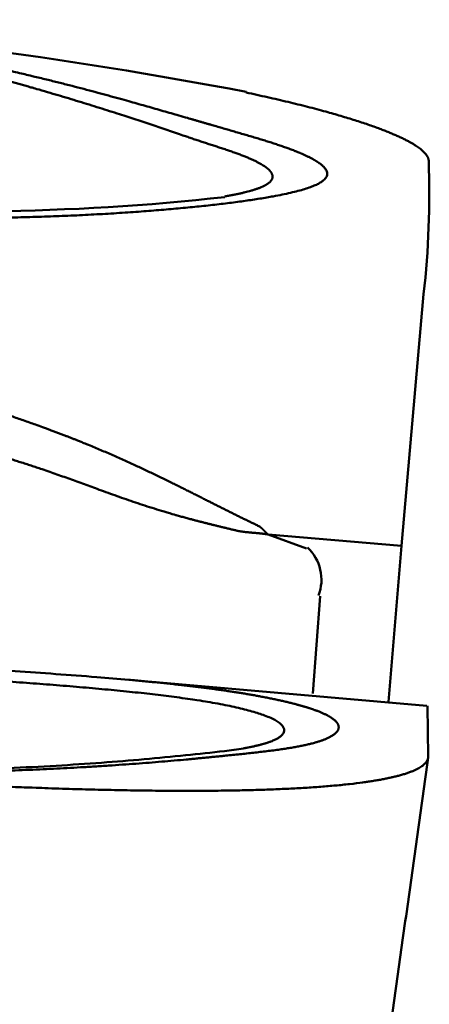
# Model space of a CAD drawing. Header units: inches. Extents: x -1.03 to 0.94, y -1.7 to 1.17.
# Tile 21 of 23: x -0.01467 to -0.00786, y 0.77529 to 0.79167. Entities that reach past the tile are written whole.
import ezdxf

# ---------------------------------------------------------------- set-up
doc = ezdxf.new("R2010")
doc.units = ezdxf.units.IN
doc.header["$LTSCALE"] = 0.03937
doc.header["$MEASUREMENT"] = 0
doc.layers.add('SKVIEW1', color=4, linetype='CONTINUOUS', lineweight=50)

msp = doc.modelspace()

# ---------------------------------------------------------------- linework, layer by layer
at = {"layer": 'SKVIEW1', "ltscale": 0.002671}
msp.add_line((-0.0079512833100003, 0.7871038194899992), (-0.0083211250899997, 0.78291449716), dxfattribs=at)
at = {"layer": 'SKVIEW1', "ltscale": 0.001414}
msp.add_line((-0.0083211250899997, 0.78291449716), (-0.0105397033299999, 0.7831054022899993), dxfattribs=at)
at = {"layer": 'SKVIEW1', "ltscale": 0.000431}
msp.add_line((-0.0105397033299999, 0.7831054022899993), (-0.0099017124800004, 0.7828728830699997), dxfattribs=at)
at = {"layer": 'SKVIEW1', "ltscale": 0.001653}
msp.add_line((-0.0085381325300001, 0.7803198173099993), (-0.0083211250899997, 0.78291449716), dxfattribs=at)
at = {"layer": 'SKVIEW1', "ltscale": 0.001029}
msp.add_line((-0.00967277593, 0.7820770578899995), (-0.00979375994, 0.7804613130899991), dxfattribs=at)
at = {"layer": 'SKVIEW1', "ltscale": 0.003161}
msp.add_line((-0.0078958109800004, 0.7802546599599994), (-0.0128552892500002, 0.7806860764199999), dxfattribs=at)
at = {"layer": 'SKVIEW1', "ltscale": 0.000537}
msp.add_line((-0.00788624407, 0.7802538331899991), (-0.0078755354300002, 0.779408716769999), dxfattribs=at)
at = {"layer": 'SKVIEW1'}
for centre, radius, start, end in [((-0.0258415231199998, 0.7120520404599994), 0.07982645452, 79.21570400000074, 85.8541619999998), ((-0.0225127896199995, 0.7887693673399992), 0.01465544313, 353.4747810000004, 2.147471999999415), ((-0.0155172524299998, 0.8268685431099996), 0.03838716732, 264.7510500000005, 276.3675409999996), ((-0.0103878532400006, 0.7823513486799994), 0.00073551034, 339.0144270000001, 47.01169199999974)]:
    msp.add_arc(centre, radius, start, end, dxfattribs=at)
for points, degree, knots in [([(-0.0190146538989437, 0.7885073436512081), (-0.0189408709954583, 0.7885012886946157), (-0.0188620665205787, 0.7884950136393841), (-0.0187746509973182, 0.7884882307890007), (-0.0181240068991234, 0.7884396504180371), (-0.0174739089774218, 0.7884041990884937), (-0.0169060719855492, 0.788383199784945), (-0.0146900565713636, 0.7883389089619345), (-0.0125996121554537, 0.7884385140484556), (-0.0110168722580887, 0.7885891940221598), (-0.0097658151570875, 0.7888026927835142), (-0.0095220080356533, 0.7890690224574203), (-0.0095268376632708, 0.7891425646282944), (-0.009655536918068, 0.7892957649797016), (-0.0100084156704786, 0.7894626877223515), (-0.0102331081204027, 0.7895497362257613), (-0.0111467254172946, 0.7898284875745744), (-0.0121036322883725, 0.7900931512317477), (-0.0126065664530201, 0.7902493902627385), (-0.0139999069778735, 0.7906385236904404), (-0.01569683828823, 0.7910209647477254), (-0.0166697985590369, 0.7912105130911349), (-0.0179954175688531, 0.7914106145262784), (-0.0194184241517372, 0.7915563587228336), (-0.0196193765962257, 0.7915756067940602), (-0.0198224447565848, 0.7915936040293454), (-0.0200242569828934, 0.7916099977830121)], 5, [0, 0, 0, 0, 0, 0, 0.0202528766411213, 0.0202528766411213, 0.0202528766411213, 0.1620144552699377, 0.1620144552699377, 0.1620144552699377, 0.578866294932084, 0.578866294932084, 0.578866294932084, 0.7251788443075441, 0.7251788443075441, 0.7251788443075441, 0.8719187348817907, 0.8719187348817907, 0.8719187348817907, 1.186071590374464, 1.186071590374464, 1.186071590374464, 1.492536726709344, 1.492536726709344, 1.492536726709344, 1.542782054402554, 1.542782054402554, 1.542782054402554, 1.542782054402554, 1.542782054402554, 1.542782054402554]), ([(-0.0112610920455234, 0.788728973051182), (-0.0106888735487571, 0.7888276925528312), (-0.0103534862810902, 0.7889443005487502), (-0.010329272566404, 0.7890819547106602), (-0.0105913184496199, 0.7892818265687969), (-0.011214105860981, 0.7895026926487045), (-0.0113932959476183, 0.7895560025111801), (-0.0121404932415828, 0.7898028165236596), (-0.012902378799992, 0.7900723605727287), (-0.013602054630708, 0.7902883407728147), (-0.014701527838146, 0.7906220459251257), (-0.0160122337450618, 0.7909447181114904), (-0.0166003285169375, 0.7910748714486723), (-0.0176070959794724, 0.7912636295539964), (-0.0187537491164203, 0.7914208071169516), (-0.0191715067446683, 0.7914708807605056), (-0.0195863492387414, 0.7915131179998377), (-0.0200025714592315, 0.7915468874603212)], 5, [0, 0, 0, 0, 0, 0, 0.3022114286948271, 0.3022114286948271, 0.3022114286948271, 0.4038299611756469, 0.4038299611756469, 0.4038299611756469, 0.7042544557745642, 0.7042544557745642, 0.7042544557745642, 0.9159944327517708, 0.9159944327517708, 0.9159944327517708, 1.02825954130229, 1.02825954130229, 1.02825954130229, 1.02825954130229, 1.02825954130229, 1.02825954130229]), ([(-0.0109069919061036, 0.790458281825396), (-0.0100270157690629, 0.7902711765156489), (-0.009259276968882, 0.7900757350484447), (-0.0086314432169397, 0.7898733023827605), (-0.0081038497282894, 0.7896377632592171), (-0.007905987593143, 0.7894292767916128), (-0.0078806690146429, 0.789390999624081), (-0.0078677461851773, 0.7893541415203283), (-0.0078670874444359, 0.7893185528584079)], 5, [0, 0, 0, 0, 0, 0, 0.2748051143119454, 0.2748051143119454, 0.2748051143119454, 0.3386275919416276, 0.3386275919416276, 0.3386275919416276, 0.3386275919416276, 0.3386275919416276, 0.3386275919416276]), ([(-0.0105397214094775, 0.7831054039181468), (-0.010569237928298, 0.7831285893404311), (-0.010598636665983, 0.7831517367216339), (-0.0106044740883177, 0.7831762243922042), (-0.0106462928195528, 0.7832089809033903), (-0.0106881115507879, 0.7832417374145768), (-0.0107093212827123, 0.7832519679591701), (-0.010751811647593, 0.7832723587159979), (-0.0107947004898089, 0.7832926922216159), (-0.0108157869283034, 0.7833028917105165), (-0.0114257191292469, 0.7835965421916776), (-0.0119940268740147, 0.7838979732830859), (-0.0126966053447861, 0.7842595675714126), (-0.0135404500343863, 0.78462008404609), (-0.0144515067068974, 0.7849482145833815), (-0.0145797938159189, 0.7849933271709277), (-0.0148024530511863, 0.7850702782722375), (-0.0150584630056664, 0.785155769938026), (-0.0151812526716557, 0.7851960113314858), (-0.0160605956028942, 0.7854797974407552), (-0.0169644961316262, 0.78574189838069), (-0.0177406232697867, 0.7859561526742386), (-0.0190343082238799, 0.786308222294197), (-0.0203332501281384, 0.7866507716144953), (-0.0208577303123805, 0.7867871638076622), (-0.0218937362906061, 0.7870485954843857), (-0.0229943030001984, 0.7872944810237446), (-0.023607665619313, 0.787420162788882), (-0.0252055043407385, 0.7877220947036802), (-0.0268178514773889, 0.7879618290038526), (-0.0282334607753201, 0.7881426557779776), (-0.0305291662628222, 0.7883718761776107), (-0.0328553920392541, 0.7884963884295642), (-0.0340667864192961, 0.7885371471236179), (-0.0352653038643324, 0.7885653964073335), (-0.03644983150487, 0.7885839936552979)], 5, [0, 0, 0, 0, 0, 0, 0.017270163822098, 0.017270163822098, 0.017270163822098, 0.0259073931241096, 0.0259073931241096, 0.0259073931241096, 0.0345446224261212, 0.0345446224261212, 0.0345446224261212, 0.274725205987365, 0.274725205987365, 0.274725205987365, 0.3115846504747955, 0.3115846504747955, 0.3115846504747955, 0.348444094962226, 0.348444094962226, 0.348444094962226, 0.5708102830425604, 0.5708102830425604, 0.5708102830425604, 0.7194554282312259, 0.7194554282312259, 0.7194554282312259, 0.8650773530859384, 0.8650773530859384, 0.8650773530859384, 1.147931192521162, 1.147931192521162, 1.147931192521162, 1.457725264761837, 1.457725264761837, 1.457725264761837, 1.457725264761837, 1.457725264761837, 1.457725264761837]), ([(-0.0105397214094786, 0.7831054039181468), (-0.0106551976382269, 0.7831219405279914), (-0.0107708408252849, 0.7831377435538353), (-0.0109131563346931, 0.7831332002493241), (-0.0113329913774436, 0.7832331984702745), (-0.0117472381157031, 0.7833339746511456), (-0.0120436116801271, 0.7834136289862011), (-0.0134493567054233, 0.7838357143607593), (-0.0145871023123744, 0.7843548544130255), (-0.015475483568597, 0.7845969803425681), (-0.0183198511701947, 0.785165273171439), (-0.0213390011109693, 0.7855899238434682), (-0.0230815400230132, 0.785877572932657), (-0.0252031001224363, 0.7860842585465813), (-0.0273449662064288, 0.7862061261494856), (-0.0277721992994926, 0.7862275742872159), (-0.0286412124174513, 0.7862646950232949), (-0.0294726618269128, 0.7862907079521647), (-0.029895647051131, 0.7863018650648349), (-0.0303161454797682, 0.786309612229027), (-0.0307379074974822, 0.7863144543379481)], 5, [0, 0, 0, 0, 0, 0, 0.0298698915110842, 0.0298698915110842, 0.0298698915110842, 0.1194242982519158, 0.1194242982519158, 0.1194242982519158, 0.4773291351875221, 0.4773291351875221, 0.4773291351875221, 0.9406103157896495, 0.9406103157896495, 0.9406103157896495, 1.057653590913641, 1.057653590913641, 1.057653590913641, 1.171761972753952, 1.171761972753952, 1.171761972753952, 1.171761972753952, 1.171761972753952, 1.171761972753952]), ([(-0.0248309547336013, 0.7815708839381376), (-0.0243447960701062, 0.7815502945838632), (-0.0233744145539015, 0.7815003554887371), (-0.0219277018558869, 0.7813990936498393), (-0.0204913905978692, 0.7812800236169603), (-0.0190569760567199, 0.7811569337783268), (-0.0176165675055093, 0.7810393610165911), (-0.0161790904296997, 0.7809327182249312), (-0.0147703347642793, 0.7808340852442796), (-0.0136656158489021, 0.7807540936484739), (-0.0130340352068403, 0.7807017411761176), (-0.0128552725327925, 0.7806860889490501)], 3, [0, 0, 0, 0, 0.0370774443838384, 0.0740375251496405, 0.1105040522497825, 0.1468991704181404, 0.1837419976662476, 0.2206276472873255, 0.2567352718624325, 0.2913526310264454, 0.30502641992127, 0.30502641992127, 0.30502641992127, 0.30502641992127]), ([(-0.0248825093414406, 0.7813921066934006), (-0.0234709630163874, 0.7813326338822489), (-0.0220589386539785, 0.7812425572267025), (-0.020636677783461, 0.7811082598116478), (-0.0175250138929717, 0.7808388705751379), (-0.0145989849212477, 0.7806386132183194), (-0.0128916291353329, 0.7805457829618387), (-0.0108028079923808, 0.7802692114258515), (-0.0101589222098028, 0.7799200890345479), (-0.0101603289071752, 0.7797828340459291), (-0.0103896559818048, 0.7796617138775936), (-0.0108289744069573, 0.7795683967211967), (-0.010867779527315, 0.7795606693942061), (-0.0109079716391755, 0.7795531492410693), (-0.0109495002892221, 0.7795458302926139)], 5, [0, 0, 0, 0, 0, 0, 0.3578879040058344, 0.3578879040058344, 0.3578879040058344, 0.808467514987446, 0.808467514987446, 0.808467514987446, 1.086929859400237, 1.086929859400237, 1.086929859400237, 1.112787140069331, 1.112787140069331, 1.112787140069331, 1.112787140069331, 1.112787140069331, 1.112787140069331]), ([(-0.0128552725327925, 0.7806860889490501), (-0.01193769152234, 0.7806057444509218), (-0.0111055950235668, 0.7805109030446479), (-0.0103562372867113, 0.7803803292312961), (-0.0094619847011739, 0.7801376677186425), (-0.0092829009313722, 0.779890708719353), (-0.0093443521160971, 0.7797862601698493), (-0.009629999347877, 0.7796513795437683), (-0.0101622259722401, 0.7795503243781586), (-0.0103669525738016, 0.7795204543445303), (-0.0108045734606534, 0.7794682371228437), (-0.0112594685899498, 0.7794229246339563), (-0.0114838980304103, 0.7794001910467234), (-0.012150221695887, 0.7793352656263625), (-0.0128550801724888, 0.7792784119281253), (-0.0134377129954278, 0.7792406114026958), (-0.0147032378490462, 0.7791684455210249), (-0.0161916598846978, 0.7791381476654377), (-0.0172534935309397, 0.7791309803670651), (-0.0197361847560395, 0.7792691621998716), (-0.0221436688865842, 0.7795065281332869), (-0.0234136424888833, 0.7796083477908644), (-0.0281192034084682, 0.7798846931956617), (-0.0328107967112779, 0.7798453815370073), (-0.036223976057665, 0.779698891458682), (-0.0424470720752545, 0.77928005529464), (-0.0486446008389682, 0.7787183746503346), (-0.0513955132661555, 0.778460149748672), (-0.0543673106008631, 0.7781893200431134), (-0.0573204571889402, 0.7779523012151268), (-0.0575496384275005, 0.7779340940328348), (-0.0579902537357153, 0.7778995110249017), (-0.0583991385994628, 0.7778681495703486), (-0.0586145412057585, 0.7778518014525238), (-0.0598725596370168, 0.7777575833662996), (-0.0611254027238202, 0.7776711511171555), (-0.0621640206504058, 0.7776056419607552), (-0.0636174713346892, 0.7775244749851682), (-0.0650766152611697, 0.777459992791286), (-0.0654915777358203, 0.7774430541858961), (-0.0663300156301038, 0.7774120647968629), (-0.0671763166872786, 0.7773869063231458), (-0.0675819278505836, 0.7773760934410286), (-0.0684400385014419, 0.7773556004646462), (-0.0692889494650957, 0.7773393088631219), (-0.0697060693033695, 0.7773320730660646), (-0.0705522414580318, 0.7773186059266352), (-0.0713995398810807, 0.7773070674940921), (-0.0718232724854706, 0.7773016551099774), (-0.073519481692, 0.7772810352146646), (-0.0752135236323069, 0.7772634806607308), (-0.0764814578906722, 0.777250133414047), (-0.0779609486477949, 0.7772342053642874), (-0.0794423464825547, 0.7772171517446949), (-0.079650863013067, 0.7772147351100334), (-0.0801168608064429, 0.7772092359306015), (-0.0803829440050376, 0.7772060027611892), (-0.0804978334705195, 0.777204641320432), (-0.0824067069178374, 0.7771813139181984), (-0.0843124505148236, 0.7771559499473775), (-0.086010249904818, 0.7771330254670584), (-0.0879204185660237, 0.7771075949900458), (-0.0898290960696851, 0.7770837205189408), (-0.0900495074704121, 0.7770809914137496), (-0.0903712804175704, 0.7770770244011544), (-0.0907742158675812, 0.7770721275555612), (-0.0910039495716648, 0.7770693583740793), (-0.0922766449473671, 0.7770541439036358), (-0.0935494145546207, 0.7770395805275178), (-0.0946094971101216, 0.7770277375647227), (-0.0958810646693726, 0.7770133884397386), (-0.0971520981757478, 0.7769974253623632), (-0.0973769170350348, 0.7769945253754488), (-0.0977695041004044, 0.7769894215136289), (-0.0982358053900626, 0.7769829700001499), (-0.0984918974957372, 0.7769793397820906), (-0.1009180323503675, 0.7769433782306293), (-0.1033677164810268, 0.7768982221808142), (-0.1061565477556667, 0.7768916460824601), (-0.1089268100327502, 0.7768382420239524), (-0.1117294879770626, 0.7767938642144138), (-0.1123039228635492, 0.7767859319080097), (-0.1134577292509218, 0.7767750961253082), (-0.1146024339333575, 0.7767822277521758), (-0.1151697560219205, 0.7767925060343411), (-0.1167912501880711, 0.7768485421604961), (-0.118142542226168, 0.7769645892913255), (-0.118915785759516, 0.7770570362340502), (-0.1199925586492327, 0.7772141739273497), (-0.120931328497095, 0.7773835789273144), (-0.121260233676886, 0.7774475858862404), (-0.1218702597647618, 0.777577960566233), (-0.1224458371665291, 0.7777095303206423), (-0.1227492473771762, 0.7777770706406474), (-0.1239059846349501, 0.7781495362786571), (-0.1232833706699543, 0.7786098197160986), (-0.1214195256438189, 0.7789404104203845), (-0.1179305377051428, 0.7792846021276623), (-0.1139480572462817, 0.7794240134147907), (-0.1130049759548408, 0.7794405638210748), (-0.1106474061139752, 0.7794686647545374), (-0.108324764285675, 0.7794819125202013), (-0.1071947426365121, 0.7794904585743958), (-0.1051687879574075, 0.7795110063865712), (-0.1031385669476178, 0.7795400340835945), (-0.102240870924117, 0.779554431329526), (-0.1011629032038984, 0.7795732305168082), (-0.1000858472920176, 0.7795950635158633), (-0.0999260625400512, 0.7795983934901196), (-0.0996055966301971, 0.7796052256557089), (-0.0992404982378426, 0.7796132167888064), (-0.0990594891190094, 0.7796171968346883), (-0.0986997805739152, 0.7796250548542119), (-0.0983400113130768, 0.779632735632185), (-0.0981594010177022, 0.779636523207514), (-0.0979819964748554, 0.779640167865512), (-0.0978042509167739, 0.7796437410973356)], 5, [0, 0, 0, 0, 0, 0, 0.2672507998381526, 0.2672507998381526, 0.2672507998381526, 0.4759115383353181, 0.4759115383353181, 0.4759115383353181, 0.5811523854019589, 0.5811523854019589, 0.5811523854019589, 0.6863932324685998, 0.6863932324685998, 0.6863932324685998, 0.8887564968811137, 0.8887564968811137, 0.8887564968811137, 1.198228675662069, 1.198228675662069, 1.198228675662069, 1.508932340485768, 1.508932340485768, 1.508932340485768, 2.387024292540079, 2.387024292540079, 2.387024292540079, 3.090558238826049, 3.090558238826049, 3.090558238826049, 3.144678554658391, 3.144678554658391, 3.144678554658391, 3.198797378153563, 3.198797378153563, 3.198797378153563, 3.468257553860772, 3.468257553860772, 3.468257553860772, 3.575929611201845, 3.575929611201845, 3.575929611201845, 3.683601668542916, 3.683601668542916, 3.683601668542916, 3.791270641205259, 3.791270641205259, 3.791270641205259, 3.898939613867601, 3.898939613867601, 3.898939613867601, 4.222348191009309, 4.222348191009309, 4.222348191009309, 4.276453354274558, 4.276453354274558, 4.276453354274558, 4.330558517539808, 4.330558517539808, 4.330558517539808, 4.762647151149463, 4.762647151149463, 4.762647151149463, 4.816665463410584, 4.816665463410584, 4.816665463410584, 4.870683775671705, 4.870683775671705, 4.870683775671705, 5.140750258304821, 5.140750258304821, 5.140750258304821, 5.19476342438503, 5.19476342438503, 5.19476342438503, 5.248787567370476, 5.248787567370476, 5.248787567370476, 5.813672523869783, 5.813672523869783, 5.813672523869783, 5.958935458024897, 5.958935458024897, 5.958935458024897, 6.104198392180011, 6.104198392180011, 6.104198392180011, 6.394698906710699, 6.394698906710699, 6.394698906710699, 6.562669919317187, 6.562669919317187, 6.562669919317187, 6.730640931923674, 6.730640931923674, 6.730640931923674, 7.409365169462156, 7.409365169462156, 7.409365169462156, 7.712693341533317, 7.712693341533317, 7.712693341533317, 8.001784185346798, 8.001784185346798, 8.001784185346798, 8.230423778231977, 8.230423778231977, 8.230423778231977, 8.276156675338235, 8.276156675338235, 8.276156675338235, 8.321884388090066, 8.321884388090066, 8.321884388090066, 8.367612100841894, 8.367612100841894, 8.367612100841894, 8.367612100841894, 8.367612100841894, 8.367612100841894]), ([(-0.01094950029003, 0.7795458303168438), (-0.0110546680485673, 0.7795272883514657), (-0.0113755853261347, 0.7794864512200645), (-0.011926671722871, 0.7794303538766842), (-0.0126073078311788, 0.7793629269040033), (-0.0133250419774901, 0.7793043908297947), (-0.0140800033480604, 0.7792545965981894), (-0.0148891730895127, 0.7792126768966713), (-0.0157736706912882, 0.7791850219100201), (-0.0167668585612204, 0.7791772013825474), (-0.0178982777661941, 0.7791987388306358), (-0.0191641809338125, 0.7792642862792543), (-0.0205295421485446, 0.779374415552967), (-0.0219509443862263, 0.7794996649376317), (-0.023397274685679, 0.7796134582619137), (-0.0248539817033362, 0.7797037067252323), (-0.0263122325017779, 0.7797683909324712), (-0.0277701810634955, 0.7798094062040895), (-0.0292279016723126, 0.7798285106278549), (-0.030685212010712, 0.779827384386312), (-0.0321416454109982, 0.7798076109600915), (-0.0335966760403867, 0.7797707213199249), (-0.0350499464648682, 0.7797182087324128), (-0.0365014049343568, 0.7796515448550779), (-0.0379512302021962, 0.7795722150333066), (-0.039399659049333, 0.7794816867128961), (-0.0408468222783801, 0.7793813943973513), (-0.0422927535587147, 0.7792727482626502), (-0.0437374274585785, 0.7791571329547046), (-0.04518080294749, 0.7790359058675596), (-0.0466228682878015, 0.7789103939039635), (-0.0480636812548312, 0.7787818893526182), (-0.0495033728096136, 0.778651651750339), (-0.050942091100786, 0.7785209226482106), (-0.052379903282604, 0.7783909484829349), (-0.0538166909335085, 0.7782630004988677), (-0.0552520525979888, 0.7781384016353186), (-0.0566981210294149, 0.7780174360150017), (-0.058139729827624, 0.7779029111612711), (-0.0595753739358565, 0.7777959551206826), (-0.0609921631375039, 0.7776984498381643), (-0.0624061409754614, 0.7776105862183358), (-0.0638210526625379, 0.7775336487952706), (-0.0652414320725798, 0.7774687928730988), (-0.0666689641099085, 0.7774177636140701), (-0.0681064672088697, 0.7773799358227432), (-0.0695477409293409, 0.7773517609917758), (-0.070990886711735, 0.7773299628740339), (-0.0724315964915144, 0.7773118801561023), (-0.0738727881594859, 0.7772956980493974), (-0.0753147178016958, 0.7772802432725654), (-0.0767576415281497, 0.7772648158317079), (-0.078201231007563, 0.7772490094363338), (-0.0795500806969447, 0.7772336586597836), (-0.0808983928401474, 0.7772174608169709), (-0.0822464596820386, 0.7772004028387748), (-0.0836893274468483, 0.7771815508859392), (-0.0851322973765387, 0.7771623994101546), (-0.086574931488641, 0.7771432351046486), (-0.0880170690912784, 0.7771243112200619), (-0.0894160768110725, 0.7771064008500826), (-0.0908151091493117, 0.777089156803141), (-0.0922142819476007, 0.7770726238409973), (-0.0936565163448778, 0.7770561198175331), (-0.0950992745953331, 0.7770397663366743), (-0.096549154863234, 0.7770227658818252), (-0.0980256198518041, 0.7770040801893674), (-0.0995019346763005, 0.7769816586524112), (-0.1009709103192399, 0.7769587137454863), (-0.1024128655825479, 0.7769390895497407), (-0.103854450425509, 0.7769221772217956), (-0.1052971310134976, 0.7769064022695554), (-0.1067417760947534, 0.77688947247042), (-0.1081880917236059, 0.7768695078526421), (-0.1096342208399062, 0.7768460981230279), (-0.1110767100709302, 0.7768213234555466), (-0.1125068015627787, 0.7768007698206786), (-0.1138986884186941, 0.7767938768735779), (-0.1152031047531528, 0.7768129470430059), (-0.1163719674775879, 0.7768649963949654), (-0.1173843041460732, 0.7769418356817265), (-0.1182546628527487, 0.7770329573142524), (-0.1190151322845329, 0.7771344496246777), (-0.1196928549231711, 0.7772420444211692), (-0.1203053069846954, 0.777351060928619), (-0.1208723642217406, 0.7774663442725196), (-0.121352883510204, 0.7775740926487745), (-0.1216508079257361, 0.777641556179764), (-0.1217681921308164, 0.7776722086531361)], 3, [0, 0, 0, 0, 0.0081365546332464, 0.02463744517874, 0.0422150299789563, 0.0602521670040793, 0.0795079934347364, 0.0998663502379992, 0.1219908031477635, 0.1469341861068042, 0.1755422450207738, 0.2082077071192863, 0.2435072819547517, 0.2799148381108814, 0.3169396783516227, 0.354054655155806, 0.3911231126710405, 0.4281625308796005, 0.46519003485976, 0.502207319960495, 0.5392065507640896, 0.5761779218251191, 0.613114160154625, 0.65001630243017, 0.6868942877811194, 0.7237550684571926, 0.7606011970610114, 0.7974321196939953, 0.8342453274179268, 0.8710371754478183, 0.9078045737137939, 0.9445462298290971, 0.981263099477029, 1.017957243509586, 1.05462843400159, 1.091271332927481, 1.127873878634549, 1.164414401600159, 1.20184658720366, 1.238070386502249, 1.274113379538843, 1.310060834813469, 1.34602259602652, 1.382087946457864, 1.4184051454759, 1.454868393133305, 1.491662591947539, 1.528250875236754, 1.564848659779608, 1.601453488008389, 1.638076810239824, 1.674730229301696, 1.711410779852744, 1.74808514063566, 1.777519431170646, 1.814159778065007, 1.850816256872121, 1.887475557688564, 1.92412399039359, 1.960754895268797, 1.997376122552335, 2.030737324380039, 2.067369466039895, 2.104000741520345, 2.140643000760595, 2.177314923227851, 2.214489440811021, 2.253158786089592, 2.289823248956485, 2.326439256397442, 2.363046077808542, 2.399679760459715, 2.436378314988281, 2.473135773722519, 2.509899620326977, 2.546587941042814, 2.583069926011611, 2.618883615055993, 2.652648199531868, 2.682466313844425, 2.708024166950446, 2.729998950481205, 2.749141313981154, 2.76647860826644, 2.782284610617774, 2.796540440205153, 2.81056719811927, 2.819811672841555, 2.819811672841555, 2.819811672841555, 2.819811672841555]), ([(-0.0226466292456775, 0.729954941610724), (-0.0225169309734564, 0.7303010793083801), (-0.0222512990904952, 0.7309933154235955), (-0.0218361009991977, 0.732029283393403), (-0.0214037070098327, 0.7330674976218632), (-0.020937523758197, 0.7341497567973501), (-0.0204370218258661, 0.7352764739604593), (-0.0199026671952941, 0.7364476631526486), (-0.0193544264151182, 0.7376241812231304), (-0.0187950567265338, 0.7388061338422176), (-0.0182272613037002, 0.7399941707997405), (-0.0176538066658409, 0.7411891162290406), (-0.0170780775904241, 0.7423907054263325), (-0.0165030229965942, 0.7435997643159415), (-0.0159316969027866, 0.7448169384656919), (-0.0153674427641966, 0.7460421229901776), (-0.0148129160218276, 0.7472765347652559), (-0.0142716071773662, 0.748519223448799), (-0.0137502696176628, 0.7497605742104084), (-0.0132513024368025, 0.7510002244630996), (-0.0127729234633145, 0.7522435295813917), (-0.0123168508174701, 0.7535121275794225), (-0.0118962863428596, 0.7548007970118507), (-0.0115231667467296, 0.7560870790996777), (-0.0111971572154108, 0.7573674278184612), (-0.0109133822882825, 0.7586463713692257), (-0.0106641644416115, 0.7599386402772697), (-0.010444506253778, 0.7612381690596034), (-0.010247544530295, 0.7625414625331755), (-0.0100651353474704, 0.7638484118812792), (-0.0098892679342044, 0.7651574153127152), (-0.0097118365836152, 0.7664694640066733), (-0.0095263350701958, 0.7677816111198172), (-0.0093373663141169, 0.7690905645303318), (-0.0091481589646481, 0.7703935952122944), (-0.0089606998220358, 0.771689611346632), (-0.008775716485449, 0.7729801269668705), (-0.0085932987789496, 0.7742663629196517), (-0.008412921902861, 0.775550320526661), (-0.0082339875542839, 0.7768321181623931), (-0.0080556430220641, 0.7781124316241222), (-0.0079365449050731, 0.7789653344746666), (-0.0078768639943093, 0.7793913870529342)], 3, [0, 0, 0, 0, 0.0281659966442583, 0.0564969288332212, 0.0850419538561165, 0.1138627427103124, 0.1462887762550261, 0.1789856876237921, 0.2119561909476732, 0.2451945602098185, 0.2786272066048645, 0.3122924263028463, 0.3461919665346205, 0.380155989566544, 0.4143125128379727, 0.4486494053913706, 0.4829391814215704, 0.5174281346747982, 0.5519336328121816, 0.5855301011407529, 0.6192509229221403, 0.6534391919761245, 0.6882429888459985, 0.7225269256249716, 0.7554751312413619, 0.7889018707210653, 0.8223379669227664, 0.8557497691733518, 0.8893239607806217, 0.9227734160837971, 0.9563037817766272, 0.9899664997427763, 1.023661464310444, 1.057283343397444, 1.090742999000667, 1.123993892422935, 1.157067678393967, 1.190085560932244, 1.222986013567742, 1.255866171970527, 1.288705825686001, 1.321488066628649, 1.321488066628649, 1.321488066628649, 1.321488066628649]), ([(-0.0200500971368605, 0.7792584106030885), (-0.0185310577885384, 0.7791195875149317), (-0.0170109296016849, 0.7790037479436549), (-0.0157543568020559, 0.7789352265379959), (-0.0130010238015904, 0.7788196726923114), (-0.0106629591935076, 0.7788338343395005), (-0.0096919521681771, 0.7788724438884), (-0.0085994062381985, 0.7789888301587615), (-0.0080471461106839, 0.7791883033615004), (-0.0079329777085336, 0.7792566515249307), (-0.0078765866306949, 0.7793303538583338), (-0.0078755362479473, 0.7794087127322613)], 5, [0, 0, 0, 0, 0, 0, 0.3340340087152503, 0.3340340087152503, 0.3340340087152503, 0.6287404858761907, 0.6287404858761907, 0.6287404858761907, 0.7558264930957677, 0.7558264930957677, 0.7558264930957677, 0.7558264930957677, 0.7558264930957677, 0.7558264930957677])]:
    msp.add_open_spline(points, degree=degree, knots=knots, dxfattribs=at)

doc.saveas('drawing.dxf')
